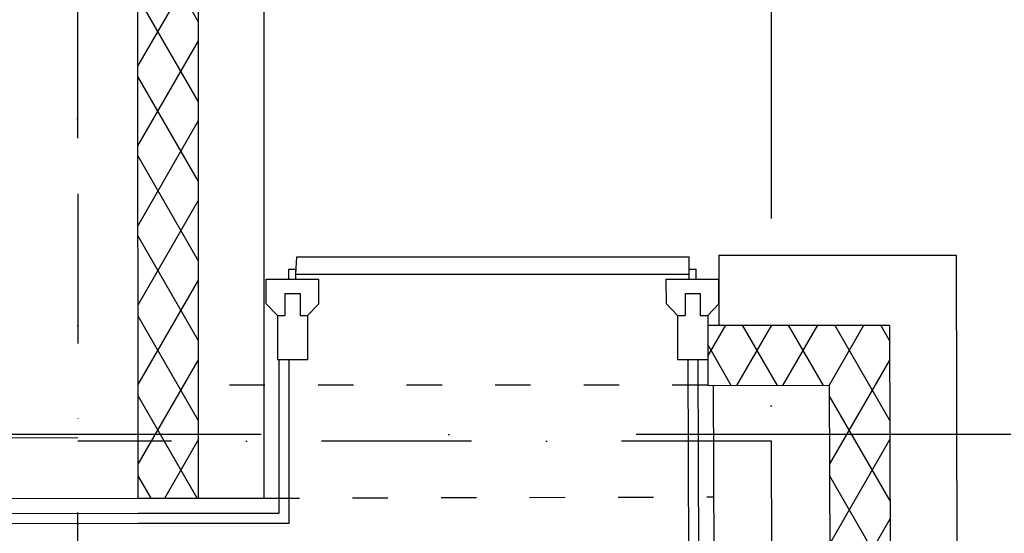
# Model space of a CAD drawing. Header units: millimetres. Extents: x -32221 to 212500, y 31663 to 93766.
# Tile 227 of 256: x 88969 to 90637, y 47590 to 48461. Entities that reach past the tile are written whole.
import ezdxf

# ---------------------------------------------------------------- set-up
doc = ezdxf.new("R2010")
doc.units = ezdxf.units.MM
doc.linetypes.add('DASHDOTX2', pattern=[50.8, 25.4, -12.7, 0, -12.7])
doc.linetypes.add('GCAD_ISO03W100', pattern=[30, 12, -18])
doc.layers.add('osie', color=251, linetype='Continuous')
doc.layers.add('Sciany', color=251, linetype='Continuous')

msp = doc.modelspace()

# ---------------------------------------------------------------- hatches: boundary and pattern name
at = {"layer": 'Sciany', "true_color": 0x636466, "transparency": 33554687}
h = msp.add_hatch(dxfattribs=at)
h.set_pattern_fill('DIAMONDS', color=251, scale=21.298246, angle=360, style=0)
h.set_pattern_definition([(60, (74679.455, 27072.76), (-58.56231, 33.81097), []), (120, (74679.455, 27072.76), (-58.56231, -33.81097), [])])
h.paths.add_polyline_path([(88656.625, 62052.787), (79453.975, 62062.25), (79453.975, 61960.019), (88656.519, 61950.599)])
h.paths.add_polyline_path([(90450.502, 59450.093), (90442.433, 62050.95), (89849.325, 62051.56), (89849.219, 61949.228), (90340.202, 61948.719), (90347.912, 59463.521)])
h.paths.add_polyline_path([(89271.837, 47649.75), (89271.837, 50675.258), (89166.831, 50684.438), (89169.606, 47649.62)])
h.paths.add_polyline_path([(90134.206, 47841.043), (90143.718, 47841.033), (90340.202, 47840.829), (90347.912, 45355.632), (90450.502, 45342.204), (90442.433, 47943.061), (90152.927, 47943.33), (90134.217, 47943.347), (90134.251, 47884.562)])
h.paths.add_polyline_path([(79426.116, 33439.499), (89271.837, 33439.499), (89271.837, 36567.368), (89166.831, 36576.548), (89169.606, 33541.73), (79426.206, 33529.807)])

# ---------------------------------------------------------------- linework, layer by layer
at = {"layer": 'osie', "color": 251, "linetype": 'DASHDOTX2', "ltscale": 25, "true_color": 0x636466}
for p, q in [((89067.244, 33019.002), (89067.244, 62730.045)), ((90241.854, 62730.045), (90241.854, 33019.002)), ((93188.295, 47757.439), (77303.49, 47757.439))]:
    msp.add_line(p, q, dxfattribs=at)
at = {"layer": 'Sciany', "color": 251, "linetype": 'DASHDOTX2', "ltscale": 10, "true_color": 0x636466}
for p, q in [((89064.91, 50706.582), (89067.244, 47751.721)), ((89067.244, 47751.721), (79528.63, 47739.724)), ((90242.221, 47746.34), (89067.244, 47746.34)), ((90241.854, 47746.34), (90248.958, 45374.804))]:
    msp.add_line(p, q, dxfattribs=at)
at = {"layer": 'Sciany', "color": 251, "true_color": 0x636466}
for p, q in [((89169.606, 47649.62), (89166.818, 50698.455)), ((89271.837, 47649.75), (89271.837, 50675.258)), ((89382.588, 47649.75), (89382.588, 50665.575)), ((90153.049, 48061.592), (90152.927, 47943.358)), ((90153.049, 48061.592), (90554.939, 48061.688)), ((90554.939, 48061.688), (90563.422, 45327.423)), ((89436.724, 48029.379), (89437.985, 48059.17)), ((89437.985, 48059.17), (90102.645, 48059.17)), ((90102.645, 48029.372), (90102.645, 48059.189)), ((89424.792, 48037.891), (89436.719, 48037.898)), ((89424.802, 48020.853), (89424.792, 48037.891)), ((89436.729, 48020.86), (89436.719, 48037.898)), ((89436.724, 48029.379), (90102.645, 48029.372)), ((90102.64, 48037.891), (90114.567, 48037.898)), ((90102.65, 48020.853), (90102.64, 48037.891)), ((90114.577, 48020.86), (90114.567, 48037.898)), ((89386.306, 48020.83), (89475.226, 48020.882)), ((89386.331, 47979.245), (89386.306, 48020.83)), ((89475.25, 47979.297), (89475.226, 48020.882)), ((90064.154, 48020.83), (90153.073, 48020.882)), ((90064.178, 47979.245), (90064.154, 48020.83)), ((90153.097, 47979.297), (90153.073, 48020.882)), ((89418.001, 47996.535), (89443.559, 47996.55)), ((89418.001, 47996.535), (89418.023, 47959.204)), ((89443.559, 47996.55), (89443.581, 47959.219)), ((90095.849, 47996.535), (90121.406, 47996.55)), ((90095.849, 47996.535), (90095.871, 47959.204)), ((90121.406, 47996.55), (90121.428, 47959.219)), ((89405.244, 47959.196), (89386.331, 47979.245)), ((89456.36, 47959.226), (89475.25, 47979.297)), ((90083.092, 47959.196), (90064.178, 47979.245)), ((90134.207, 47959.226), (90153.097, 47979.297)), ((89405.244, 47959.196), (89418.023, 47959.204)), ((89405.244, 47959.196), (89405.288, 47884.532)), ((89443.581, 47959.219), (89456.36, 47959.226)), ((89456.36, 47959.226), (89456.404, 47884.562)), ((90083.092, 47959.196), (90095.871, 47959.204)), ((90083.092, 47959.196), (90083.135, 47884.532)), ((90121.428, 47959.219), (90134.207, 47959.226)), ((90134.207, 47959.226), (90134.251, 47884.562)), ((90134.217, 47943.347), (90442.433, 47943.061)), ((90442.433, 47943.061), (90450.502, 45342.204)), ((89456.404, 47884.562), (89405.288, 47884.532)), ((89408.146, 47624.192), (89408.146, 47884.534)), ((89425.185, 47607.153), (89425.185, 47884.544)), ((90134.251, 47884.562), (90083.135, 47884.532)), ((90100.766, 47884.543), (90107.889, 45387.049)), ((90117.761, 47884.553), (90124.94, 45383.214)), ((90134.251, 47884.562), (90134.206, 47841.043)), ((90134.206, 47841.043), (90340.202, 47840.829)), ((90143.718, 47841.033), (90150.497, 45383.294)), ((90340.202, 47840.829), (90347.912, 45355.632)), ((79631.053, 47637.492), (89169.606, 47649.62)), ((89169.606, 47649.62), (89271.837, 47649.62)), ((89271.837, 47649.75), (89382.588, 47649.75)), ((79655.956, 47611.966), (89169.638, 47624.062)), ((89169.606, 47624.062), (89271.837, 47624.062)), ((89271.837, 47624.192), (89408.146, 47624.192)), ((79672.266, 47594.948), (89169.66, 47607.023)), ((89169.606, 47607.023), (89271.837, 47607.023)), ((89271.837, 47607.153), (89425.185, 47607.153))]:
    msp.add_line(p, q, dxfattribs=at)
at = {"layer": 'Sciany', "color": 251, "linetype": 'GCAD_ISO03W100', "ltscale": 5, "true_color": 0x636466}
for p, q in [((90134.206, 47841.043), (89271.837, 47841.043)), ((89382.588, 47649.75), (90144.24, 47651.851))]:
    msp.add_line(p, q, dxfattribs=at)

doc.saveas('drawing.dxf')
